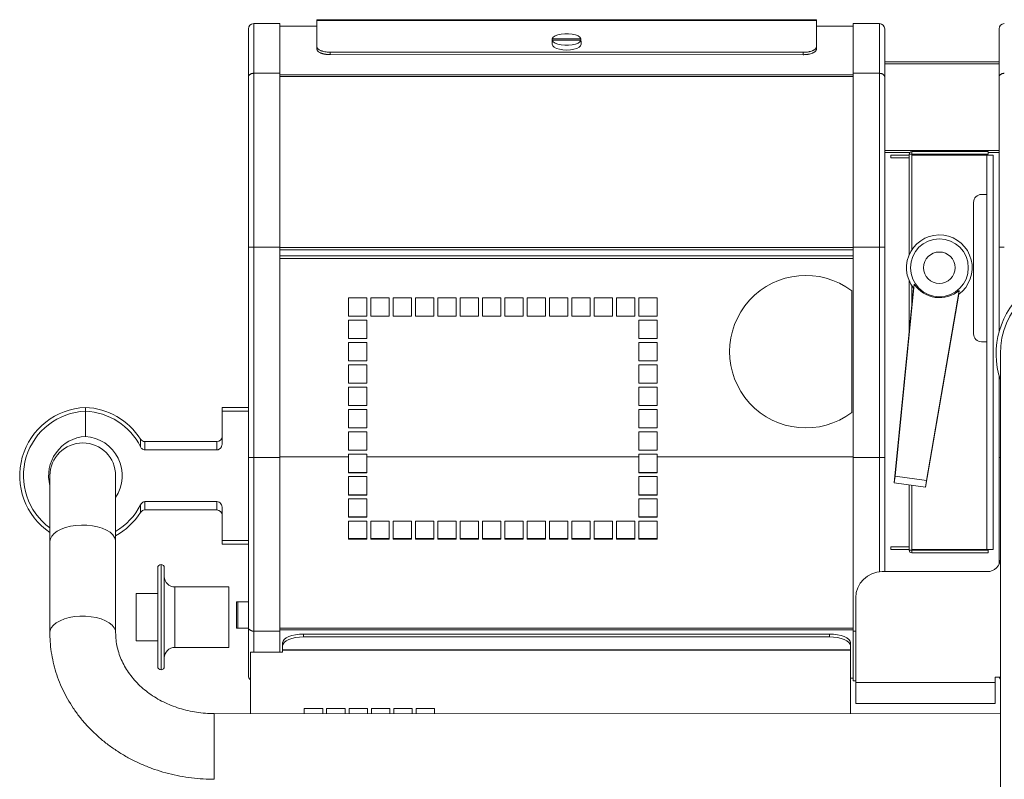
# Model space of a CAD drawing. Header units: millimetres. Extents: x -32 to 1538, y -978 to 462.
# Tile 19 of 21: x 640 to 1015, y 162 to 451. Entities that reach past the tile are written whole.
import ezdxf

# ---------------------------------------------------------------- set-up
doc = ezdxf.new("R2010")
doc.units = ezdxf.units.MM

msp = doc.modelspace()

# ---------------------------------------------------------------- linework, layer by layer
at = {"color": 7, "linetype": 'Continuous', "lineweight": 15}
for p, q in [((776.82, 450.57), (753.32, 450.57)), ((753.32, 450.57), (753.32, 449.57)), ((753.32, 450.57), (753.34, 450.27)), ((776.82, 450.57), (753.32, 450.57)), ((753.32, 449.57), (753.34, 449.27)), ((776.84, 450.26), (753.34, 450.27)), ((753.34, 449.27), (753.34, 450.27)), ((776.82, 450.55), (776.82, 450.57)), ((783.82, 450.56), (776.82, 450.56)), ((783.82, 450.54), (776.82, 450.55)), ((776.82, 450.54), (783.82, 450.54)), ((776.82, 450.51), (776.82, 450.54)), ((776.82, 450.51), (783.82, 450.51)), ((776.82, 450.48), (776.82, 450.51)), ((783.82, 450.51), (776.82, 450.51)), ((776.82, 450.48), (783.82, 450.47)), ((776.83, 450.45), (776.82, 450.48)), ((783.82, 450.48), (776.82, 450.48)), ((783.83, 450.45), (776.83, 450.45)), ((776.83, 450.44), (783.83, 450.44)), ((776.83, 450.42), (776.83, 450.44)), ((783.83, 450.42), (776.83, 450.42)), ((776.83, 450.41), (783.83, 450.41)), ((776.83, 450.39), (776.83, 450.41)), ((783.83, 450.38), (776.83, 450.39)), ((776.83, 450.38), (783.83, 450.38)), ((776.83, 450.35), (776.83, 450.38)), ((776.83, 450.35), (783.83, 450.35)), ((776.84, 450.32), (776.83, 450.35)), ((783.83, 450.35), (776.83, 450.35)), ((776.84, 450.32), (783.84, 450.31)), ((776.84, 450.29), (776.84, 450.32)), ((783.84, 450.32), (776.84, 450.32)), ((783.84, 450.29), (776.84, 450.29)), ((776.84, 450.28), (783.84, 450.28)), ((776.84, 450.26), (776.84, 450.28)), ((776.84, 450.24), (783.84, 450.24)), ((785.32, 450.57), (783.82, 450.57)), ((783.82, 450.56), (783.82, 450.54)), ((785.32, 450.56), (783.82, 450.56)), ((783.82, 450.56), (783.82, 450.54)), ((783.82, 450.54), (783.82, 450.51)), ((783.82, 450.54), (783.82, 450.51)), ((783.82, 450.51), (783.82, 450.48)), ((783.82, 450.51), (783.82, 450.48)), ((783.82, 450.47), (783.83, 450.45)), ((783.82, 450.47), (783.82, 450.45)), ((783.83, 450.44), (783.83, 450.42)), ((783.83, 450.44), (783.83, 450.42)), ((783.83, 450.41), (783.83, 450.38)), ((783.83, 450.41), (783.83, 450.38)), ((783.83, 450.38), (783.83, 450.35)), ((783.83, 450.38), (783.83, 450.35)), ((783.83, 450.35), (783.84, 450.32)), ((783.83, 450.35), (783.83, 450.32)), ((783.84, 450.31), (783.84, 450.29)), ((783.84, 450.31), (783.84, 450.29)), ((783.84, 450.28), (783.84, 450.26)), ((783.84, 450.28), (783.84, 450.24)), ((785.34, 450.26), (783.84, 450.26)), ((785.32, 450.54), (785.32, 450.56)), ((792.32, 450.56), (785.32, 450.56)), ((792.32, 450.54), (785.32, 450.54)), ((785.34, 450.28), (792.34, 450.28)), ((785.34, 450.26), (785.34, 450.28)), ((785.34, 450.24), (792.34, 450.24)), ((793.82, 450.56), (792.32, 450.56)), ((792.32, 450.56), (792.32, 450.54)), ((793.82, 450.56), (792.32, 450.56)), ((792.32, 450.56), (792.32, 450.54)), ((792.34, 450.28), (792.34, 450.26)), ((792.34, 450.28), (792.34, 450.24)), ((793.84, 450.26), (792.34, 450.26)), ((793.82, 450.54), (793.82, 450.56)), ((800.82, 450.56), (793.82, 450.56)), ((800.82, 450.54), (793.82, 450.54)), ((793.84, 450.28), (800.84, 450.28)), ((793.84, 450.26), (793.84, 450.28)), ((793.84, 450.24), (800.84, 450.24)), ((802.32, 450.56), (800.82, 450.56)), ((800.82, 450.56), (800.82, 450.54)), ((802.32, 450.56), (800.82, 450.56)), ((800.82, 450.56), (800.82, 450.54)), ((800.84, 450.28), (800.84, 450.26)), ((800.84, 450.28), (800.84, 450.24)), ((802.34, 450.26), (800.84, 450.26)), ((802.32, 450.54), (802.32, 450.56)), ((809.32, 450.56), (802.32, 450.56)), ((809.32, 450.54), (802.32, 450.54)), ((802.34, 450.28), (809.34, 450.28)), ((802.34, 450.26), (802.34, 450.28)), ((802.34, 450.24), (809.34, 450.24)), ((810.82, 450.56), (809.32, 450.56)), ((809.32, 450.56), (809.32, 450.54)), ((810.82, 450.56), (809.32, 450.56)), ((809.32, 450.56), (809.32, 450.54)), ((809.34, 450.28), (809.34, 450.26)), ((809.34, 450.28), (809.34, 450.24)), ((810.84, 450.26), (809.34, 450.26)), ((810.82, 450.54), (810.82, 450.56)), ((817.82, 450.56), (810.82, 450.56)), ((817.82, 450.54), (810.82, 450.54)), ((810.84, 450.28), (817.84, 450.28)), ((810.84, 450.26), (810.84, 450.28)), ((810.84, 450.24), (817.84, 450.24)), ((819.32, 450.56), (817.82, 450.56)), ((817.82, 450.56), (817.82, 450.54)), ((819.32, 450.56), (817.82, 450.56)), ((817.82, 450.56), (817.82, 450.54)), ((817.84, 450.28), (817.84, 450.26)), ((817.84, 450.28), (817.84, 450.24)), ((819.34, 450.26), (817.84, 450.26)), ((819.32, 450.54), (819.32, 450.56)), ((826.32, 450.55), (819.32, 450.56)), ((826.32, 450.54), (819.32, 450.54)), ((819.34, 450.28), (826.34, 450.28)), ((819.34, 450.26), (819.34, 450.28)), ((819.34, 450.24), (826.34, 450.24)), ((827.82, 450.56), (826.32, 450.56)), ((826.32, 450.56), (826.32, 450.54)), ((827.82, 450.56), (826.32, 450.56)), ((826.32, 450.55), (826.32, 450.54)), ((826.34, 450.28), (826.34, 450.26)), ((826.34, 450.28), (826.34, 450.24)), ((827.84, 450.26), (826.34, 450.26)), ((827.82, 450.54), (827.82, 450.56)), ((834.82, 450.55), (827.82, 450.55)), ((834.82, 450.54), (827.82, 450.54)), ((827.84, 450.28), (834.84, 450.28)), ((827.84, 450.26), (827.84, 450.28)), ((827.84, 450.24), (834.84, 450.24)), ((836.32, 450.56), (834.82, 450.56)), ((834.82, 450.56), (834.82, 450.54)), ((836.32, 450.56), (834.82, 450.56)), ((834.82, 450.55), (834.82, 450.54)), ((834.84, 450.28), (834.84, 450.26)), ((834.84, 450.28), (834.84, 450.24)), ((836.34, 450.26), (834.84, 450.26)), ((836.32, 450.54), (836.32, 450.56)), ((843.32, 450.55), (836.32, 450.55)), ((843.32, 450.54), (836.32, 450.54)), ((836.34, 450.28), (843.34, 450.28)), ((836.34, 450.26), (836.34, 450.28)), ((836.34, 450.24), (843.34, 450.24)), ((844.82, 450.56), (843.32, 450.56)), ((843.32, 450.56), (843.32, 450.54)), ((844.82, 450.56), (843.32, 450.56)), ((843.32, 450.55), (843.32, 450.54)), ((843.34, 450.28), (843.34, 450.26)), ((843.34, 450.28), (843.34, 450.24)), ((844.84, 450.26), (843.34, 450.26)), ((844.82, 450.54), (844.82, 450.56)), ((851.82, 450.55), (844.82, 450.55)), ((851.82, 450.54), (844.82, 450.54)), ((844.84, 450.28), (851.84, 450.28)), ((844.84, 450.26), (844.84, 450.28)), ((844.84, 450.24), (851.84, 450.24)), ((853.32, 450.56), (851.82, 450.56)), ((851.82, 450.56), (851.82, 450.54)), ((853.32, 450.56), (851.82, 450.56)), ((851.82, 450.55), (851.82, 450.54)), ((851.84, 450.28), (851.84, 450.26)), ((851.84, 450.28), (851.84, 450.24)), ((853.34, 450.26), (851.84, 450.26)), ((853.32, 450.54), (853.32, 450.56)), ((860.32, 450.55), (853.32, 450.55)), ((860.32, 450.54), (853.32, 450.54)), ((853.34, 450.28), (860.34, 450.27)), ((853.34, 450.26), (853.34, 450.28)), ((853.34, 450.24), (860.34, 450.24)), ((861.82, 450.56), (860.32, 450.56)), ((860.32, 450.56), (860.32, 450.54)), ((861.82, 450.56), (860.32, 450.56)), ((860.32, 450.55), (860.32, 450.54)), ((860.34, 450.27), (860.34, 450.26)), ((860.34, 450.27), (860.34, 450.24)), ((861.84, 450.25), (860.34, 450.26)), ((861.82, 450.54), (861.82, 450.56)), ((868.82, 450.55), (861.82, 450.55)), ((868.82, 450.54), (861.82, 450.54)), ((861.84, 450.27), (868.84, 450.27)), ((861.84, 450.25), (861.84, 450.27)), ((861.84, 450.24), (868.84, 450.24)), ((870.32, 450.56), (868.82, 450.56)), ((868.82, 450.56), (868.82, 450.54)), ((870.32, 450.56), (868.82, 450.56)), ((868.82, 450.55), (868.82, 450.54)), ((868.84, 450.27), (868.84, 450.25)), ((868.84, 450.27), (868.84, 450.24)), ((870.34, 450.25), (868.84, 450.25)), ((870.32, 450.54), (870.32, 450.56)), ((877.32, 450.55), (870.32, 450.55)), ((877.32, 450.54), (870.32, 450.54)), ((870.34, 450.27), (877.34, 450.27)), ((870.34, 450.25), (870.34, 450.27)), ((870.34, 450.24), (877.34, 450.23)), ((878.82, 450.56), (877.32, 450.56)), ((877.32, 450.56), (877.32, 450.54)), ((878.82, 450.55), (877.32, 450.56)), ((877.32, 450.55), (877.32, 450.54)), ((877.34, 450.27), (877.34, 450.25)), ((877.34, 450.27), (877.34, 450.23)), ((878.84, 450.25), (877.34, 450.25)), ((878.82, 450.54), (878.82, 450.55)), ((885.82, 450.55), (878.82, 450.55)), ((885.82, 450.53), (878.82, 450.54)), ((878.84, 450.27), (885.84, 450.27)), ((878.84, 450.25), (878.84, 450.27)), ((878.84, 450.23), (885.84, 450.23)), ((887.32, 450.55), (885.82, 450.56)), ((885.82, 450.55), (885.82, 450.53)), ((887.32, 450.55), (885.82, 450.55)), ((885.82, 450.55), (885.82, 450.53)), ((885.84, 450.27), (885.84, 450.25)), ((885.84, 450.27), (885.84, 450.23)), ((887.34, 450.25), (885.84, 450.25)), ((887.32, 450.53), (887.32, 450.55)), ((894.32, 450.55), (887.32, 450.55)), ((894.32, 450.53), (887.32, 450.53)), ((887.34, 450.27), (894.34, 450.27)), ((887.34, 450.25), (887.34, 450.27)), ((887.34, 450.23), (894.34, 450.23)), ((895.82, 450.55), (894.32, 450.55)), ((894.32, 450.55), (894.32, 450.53)), ((895.82, 450.55), (894.32, 450.55)), ((894.32, 450.55), (894.32, 450.53)), ((894.34, 450.27), (894.34, 450.25)), ((894.34, 450.27), (894.34, 450.23)), ((895.84, 450.25), (894.34, 450.25)), ((895.82, 450.53), (895.82, 450.55)), ((902.82, 450.55), (895.82, 450.55)), ((902.82, 450.53), (895.82, 450.53)), ((895.84, 450.27), (902.84, 450.27)), ((895.84, 450.25), (895.84, 450.27)), ((895.84, 450.23), (902.84, 450.23)), ((904.32, 450.55), (902.82, 450.55)), ((902.82, 450.55), (902.82, 450.53)), ((904.32, 450.55), (902.82, 450.55)), ((902.82, 450.55), (902.82, 450.53)), ((902.84, 450.27), (902.84, 450.25)), ((902.84, 450.27), (902.84, 450.23)), ((904.34, 450.25), (902.84, 450.25)), ((904.32, 450.53), (904.32, 450.55)), ((911.32, 450.55), (904.32, 450.55)), ((911.32, 450.53), (904.32, 450.53)), ((904.34, 450.27), (911.34, 450.27)), ((904.34, 450.25), (904.34, 450.27)), ((904.34, 450.23), (911.34, 450.23)), ((912.82, 450.55), (911.32, 450.55)), ((911.32, 450.55), (911.32, 450.53)), ((912.82, 450.55), (911.32, 450.55)), ((911.32, 450.55), (911.32, 450.53)), ((911.34, 450.27), (911.34, 450.25)), ((911.34, 450.27), (911.34, 450.23)), ((912.84, 450.25), (911.34, 450.25)), ((912.82, 450.53), (912.82, 450.55)), ((919.82, 450.54), (912.82, 450.55)), ((919.82, 450.53), (912.82, 450.53)), ((912.82, 450.53), (919.82, 450.53)), ((912.82, 450.5), (912.82, 450.53)), ((919.82, 450.5), (912.82, 450.5)), ((912.82, 450.49), (919.82, 450.49)), ((912.82, 450.47), (912.82, 450.49)), ((919.82, 450.47), (912.82, 450.47)), ((912.82, 450.46), (919.82, 450.46)), ((912.83, 450.44), (912.82, 450.46)), ((919.83, 450.43), (912.83, 450.44)), ((912.83, 450.43), (919.83, 450.43)), ((912.83, 450.4), (912.83, 450.43)), ((912.83, 450.4), (919.83, 450.4)), ((912.83, 450.37), (912.83, 450.4)), ((919.83, 450.4), (912.83, 450.4)), ((912.83, 450.37), (919.83, 450.37)), ((912.83, 450.34), (912.83, 450.37)), ((919.83, 450.37), (912.83, 450.37)), ((919.83, 450.34), (912.83, 450.34)), ((912.83, 450.33), (919.83, 450.33)), ((912.84, 450.31), (912.83, 450.33)), ((919.84, 450.31), (912.84, 450.31)), ((912.84, 450.3), (919.84, 450.3)), ((912.84, 450.28), (912.84, 450.3)), ((919.84, 450.27), (912.84, 450.28)), ((912.84, 450.27), (919.84, 450.27)), ((912.84, 450.25), (912.84, 450.27)), ((912.84, 450.23), (919.84, 450.23)), ((943.32, 450.55), (919.82, 450.55)), ((919.82, 450.55), (919.82, 450.53)), ((943.32, 450.55), (919.82, 450.55)), ((919.82, 450.54), (919.82, 450.53)), ((919.82, 450.53), (919.82, 450.5)), ((919.82, 450.53), (919.82, 450.5)), ((919.82, 450.49), (919.82, 450.47)), ((919.82, 450.49), (919.82, 450.47)), ((919.82, 450.46), (919.83, 450.43)), ((919.82, 450.46), (919.82, 450.43)), ((919.83, 450.43), (919.83, 450.4)), ((919.83, 450.43), (919.83, 450.4)), ((919.83, 450.4), (919.83, 450.37)), ((919.83, 450.4), (919.83, 450.37)), ((919.83, 450.37), (919.83, 450.34)), ((919.83, 450.37), (919.83, 450.34)), ((919.83, 450.33), (919.84, 450.31)), ((919.83, 450.33), (919.83, 450.31)), ((919.84, 450.3), (919.84, 450.27)), ((919.84, 450.3), (919.84, 450.27)), ((919.84, 450.27), (919.84, 450.25)), ((919.84, 450.27), (919.84, 450.23)), ((943.34, 450.25), (919.84, 450.25)), ((943.32, 450.55), (943.34, 450.25)), ((943.32, 450.55), (943.32, 450.55)), ((727.31, 428.72), (727.31, 447.08)), ((729.31, 449.08), (729.31, 430.17)), ((729.31, 449.08), (739.31, 449.08)), ((739.31, 449.08), (739.31, 430.17)), ((753.34, 448.08), (739.31, 448.08)), ((753.31, 448.86), (753.31, 448.08)), ((957.31, 448.08), (943.35, 448.08)), ((957.31, 449.08), (967.31, 449.08)), ((957.31, 430.17), (957.31, 449.08)), ((967.31, 430.17), (967.31, 449.08)), ((969.31, 447.08), (969.31, 428.72)), ((1012.81, 428.72), (1012.81, 447.08)), ((842.84, 442.39), (842.84, 441.2)), ((842.89, 442.69), (842.89, 443.33)), ((842.89, 443.33), (853.79, 443.33)), ((842.89, 442.73), (842.89, 442.09)), ((853.79, 442.73), (842.89, 442.73)), ((842.89, 442.69), (842.89, 442.69)), ((853.79, 443.33), (853.79, 442.73)), ((853.79, 442.09), (853.79, 442.73)), ((853.84, 441.2), (853.84, 442.39)), ((753.35, 440.25), (753.35, 439.33)), ((938.35, 438.16), (758.35, 438.18)), ((758.35, 438.18), (758.35, 437.27)), ((943.35, 440.23), (943.35, 439.31)), ((938.35, 437.26), (758.35, 437.27)), ((938.35, 438.16), (938.35, 437.26)), ((969.31, 434.53), (1012.81, 434.53)), ((1012.81, 433.79), (969.31, 433.79)), ((727.31, 364.08), (727.31, 428.72)), ((729.31, 430.17), (729.31, 364.08)), ((729.31, 430.17), (739.31, 430.17)), ((739.31, 430.17), (739.31, 364.08)), ((957.31, 430.17), (967.31, 430.17)), ((957.31, 364.08), (957.31, 430.17)), ((967.31, 364.08), (967.31, 430.17)), ((969.31, 428.72), (969.31, 364.08)), ((1012.81, 364.08), (1012.81, 428.72)), ((969.31, 400.77), (1012.81, 400.77)), ((969.31, 400.01), (978.83, 400.01)), ((971.61, 399.08), (971.61, 398.08)), ((971.61, 399.08), (978.61, 399.08)), ((971.61, 398.08), (978.61, 398.08)), ((978.61, 399.38), (979.61, 399.38)), ((978.61, 361.1), (978.61, 399.38)), ((978.61, 398.08), (978.61, 399.08)), ((979.61, 400.38), (979.61, 399.38)), ((979.61, 400.38), (1008.61, 400.38)), ((979.61, 399.08), (979.61, 399.38)), ((979.61, 399.38), (1008.61, 399.38)), ((979.61, 399.08), (1008.11, 399.08)), ((979.61, 362.98), (979.61, 399.08)), ((1008.11, 249.08), (1008.11, 399.08)), ((1008.11, 399.08), (1010.61, 399.08)), ((1008.61, 400.38), (1008.61, 399.38)), ((1008.61, 400.01), (1012.81, 400.01)), ((1010.61, 249.08), (1010.61, 399.08)), ((1008.11, 384.08), (1006.11, 384.08)), ((1003.11, 381.08), (1003.11, 331.08)), ((729.31, 364.08), (727.31, 364.08)), ((727.31, 284.08), (727.31, 364.08)), ((729.31, 364.08), (739.31, 364.08)), ((729.31, 364.08), (729.31, 284.08)), ((739.31, 364.08), (739.31, 284.08)), ((957.31, 364.08), (967.31, 364.08)), ((957.31, 284.08), (957.31, 364.08)), ((967.31, 284.08), (967.31, 364.08)), ((967.31, 364.08), (969.31, 364.08)), ((969.31, 364.08), (969.31, 284.08)), ((1014.81, 364.08), (1012.81, 364.08)), ((1012.81, 331.77), (1012.81, 364.08)), ((957.31, 363.08), (739.31, 363.08)), ((957.31, 360.68), (739.31, 360.68)), ((980.26, 348.5), (972.92, 274.37)), ((980.55, 349.92), (973.27, 276.94)), ((978.61, 331.79), (978.61, 351.3)), ((979.61, 341.88), (979.61, 349.42)), ((765.31, 344.79), (772.31, 344.79)), ((765.31, 337.79), (765.31, 344.79)), ((772.31, 344.79), (772.31, 337.79)), ((773.81, 344.79), (780.81, 344.79)), ((773.81, 337.79), (773.81, 344.79)), ((780.81, 344.79), (780.81, 337.79)), ((782.31, 344.79), (789.31, 344.79)), ((782.31, 337.79), (782.31, 344.79)), ((789.31, 344.79), (789.31, 337.79)), ((790.81, 344.79), (797.81, 344.79)), ((790.81, 337.79), (790.81, 344.79)), ((797.81, 344.79), (797.81, 337.79)), ((799.31, 344.79), (806.31, 344.79)), ((799.31, 337.79), (799.31, 344.79)), ((806.31, 344.79), (806.31, 337.79)), ((807.81, 344.79), (814.81, 344.79)), ((807.81, 337.79), (807.81, 344.79)), ((814.81, 344.79), (814.81, 337.79)), ((816.31, 344.79), (823.31, 344.79)), ((816.31, 337.79), (816.31, 344.79)), ((823.31, 344.79), (823.31, 337.79)), ((824.81, 344.79), (831.81, 344.79)), ((824.81, 337.79), (824.81, 344.79)), ((831.81, 344.79), (831.81, 337.79)), ((833.31, 344.79), (840.31, 344.79)), ((833.31, 337.79), (833.31, 344.79)), ((840.31, 344.79), (840.31, 337.79)), ((841.81, 344.79), (848.81, 344.79)), ((841.81, 337.79), (841.81, 344.79)), ((848.81, 344.79), (848.81, 337.79)), ((850.31, 344.79), (857.31, 344.79)), ((850.31, 337.79), (850.31, 344.79)), ((857.31, 344.79), (857.31, 337.79)), ((858.81, 344.79), (865.81, 344.79)), ((858.81, 337.79), (858.81, 344.79)), ((865.81, 344.79), (865.81, 337.79)), ((867.31, 344.79), (874.31, 344.79)), ((867.31, 337.79), (867.31, 344.79)), ((874.31, 344.79), (874.31, 337.79)), ((875.81, 344.79), (882.81, 344.79)), ((875.81, 337.79), (875.81, 344.79)), ((882.81, 344.79), (882.81, 337.79)), ((956.81, 347.41), (956.81, 301.16)), ((997.54, 346.15), (984.81, 272.75)), ((997.64, 347.59), (985.16, 275.32)), ((772.31, 337.79), (765.31, 337.79)), ((780.81, 337.79), (773.81, 337.79)), ((789.31, 337.79), (782.31, 337.79)), ((797.81, 337.79), (790.81, 337.79)), ((806.31, 337.79), (799.31, 337.79)), ((814.81, 337.79), (807.81, 337.79)), ((823.31, 337.79), (816.31, 337.79)), ((831.81, 337.79), (824.81, 337.79)), ((840.31, 337.79), (833.31, 337.79)), ((848.81, 337.79), (841.81, 337.79)), ((857.31, 337.79), (850.31, 337.79)), ((865.81, 337.79), (858.81, 337.79)), ((874.31, 337.79), (867.31, 337.79)), ((882.81, 337.79), (875.81, 337.79)), ((765.31, 336.29), (772.31, 336.29)), ((765.31, 329.29), (765.31, 336.29)), ((772.31, 336.29), (772.31, 329.29)), ((875.81, 336.29), (882.81, 336.29)), ((875.81, 329.29), (875.81, 336.29)), ((882.81, 336.29), (882.81, 329.29)), ((772.31, 329.29), (765.31, 329.29)), ((765.31, 327.79), (772.31, 327.79)), ((765.31, 320.79), (765.31, 327.79)), ((772.31, 327.79), (772.31, 320.79)), ((882.81, 329.29), (875.81, 329.29)), ((875.81, 327.79), (882.81, 327.79)), ((875.81, 320.79), (875.81, 327.79)), ((882.81, 327.79), (882.81, 320.79)), ((1006.11, 328.08), (1008.11, 328.08)), ((1013.31, 323.48), (1013.31, 38.48)), ((1013.31, 323.48), (1013.31, 323.48)), ((1013.31, 38.48), (1013.31, 323.48)), ((772.31, 320.79), (765.31, 320.79)), ((765.31, 319.29), (772.31, 319.29)), ((765.31, 312.29), (765.31, 319.29)), ((772.31, 319.29), (772.31, 312.29)), ((882.81, 320.79), (875.81, 320.79)), ((875.81, 319.29), (882.81, 319.29)), ((875.81, 312.29), (875.81, 319.29)), ((882.81, 319.29), (882.81, 312.29)), ((1012.81, 284.08), (1012.81, 315.19)), ((772.31, 312.29), (765.31, 312.29)), ((882.81, 312.29), (875.81, 312.29)), ((765.31, 310.79), (772.31, 310.79)), ((765.31, 303.79), (765.31, 310.79)), ((772.31, 310.79), (772.31, 303.79)), ((875.81, 310.79), (882.81, 310.79)), ((875.81, 303.79), (875.81, 310.79)), ((882.81, 310.79), (882.81, 303.79)), ((772.31, 303.79), (765.31, 303.79)), ((882.81, 303.79), (875.81, 303.79)), ((665.31, 303.06), (665.31, 301.63)), ((665.31, 301.63), (665.31, 292.04)), ((727.31, 303.08), (717.31, 303.08)), ((717.31, 303.08), (717.31, 301.65)), ((717.31, 289.44), (717.31, 301.65)), ((717.31, 301.65), (727.31, 301.65)), ((765.31, 302.29), (772.31, 302.29)), ((765.31, 295.29), (765.31, 302.29)), ((772.31, 302.29), (772.31, 295.29)), ((875.81, 302.29), (882.81, 302.29)), ((875.81, 295.29), (875.81, 302.29)), ((882.81, 302.29), (882.81, 295.29)), ((772.31, 295.29), (765.31, 295.29)), ((765.31, 293.79), (772.31, 293.79)), ((765.31, 286.79), (765.31, 293.79)), ((772.31, 293.79), (772.31, 286.79)), ((882.81, 295.29), (875.81, 295.29)), ((875.81, 293.79), (882.81, 293.79)), ((875.81, 286.79), (875.81, 293.79)), ((882.81, 293.79), (882.81, 286.79)), ((715.31, 290.08), (687.95, 290.08)), ((715.31, 286.91), (687.95, 286.91)), ((772.31, 286.79), (765.31, 286.79)), ((765.31, 285.29), (772.31, 285.29)), ((765.31, 284.28), (765.31, 285.29)), ((772.31, 285.29), (772.31, 284.28)), ((882.81, 286.79), (875.81, 286.79)), ((875.81, 285.29), (882.81, 285.29)), ((875.81, 284.28), (875.81, 285.29)), ((882.81, 285.29), (882.81, 284.28)), ((727.31, 219.43), (727.31, 284.08)), ((729.31, 284.08), (727.31, 284.08)), ((729.31, 284.08), (729.31, 217.98)), ((729.31, 284.08), (739.31, 284.08)), ((739.31, 284.08), (739.31, 217.98)), ((765.31, 284.28), (765.31, 278.26)), ((875.81, 284.28), (772.31, 284.28)), ((772.31, 278.26), (772.31, 284.28)), ((875.81, 284.28), (875.81, 278.26)), ((882.81, 278.26), (882.81, 284.28)), ((957.31, 284.08), (967.31, 284.08)), ((957.31, 217.98), (957.31, 284.08)), ((967.31, 284.08), (969.31, 284.08)), ((969.31, 284.08), (969.31, 240.61)), ((1012.81, 243.43), (1012.81, 284.08)), ((765.31, 278.31), (772.31, 278.31)), ((765.31, 278.26), (772.31, 278.26)), ((875.81, 278.31), (882.81, 278.31)), ((875.81, 278.26), (882.81, 278.26)), ((765.31, 276.75), (765.31, 269.75)), ((772.31, 276.75), (765.31, 276.75)), ((772.31, 269.75), (772.31, 276.75)), ((875.81, 276.75), (875.81, 269.75)), ((882.81, 276.75), (875.81, 276.75)), ((882.81, 269.75), (882.81, 276.75)), ((972.92, 274.37), (973.27, 276.94)), ((984.81, 272.75), (972.92, 274.37)), ((973.27, 276.94), (985.16, 275.32)), ((978.61, 248.78), (978.61, 273.6)), ((979.61, 249.08), (979.61, 273.46)), ((985.16, 275.32), (984.81, 272.75)), ((765.31, 269.86), (772.31, 269.86)), ((765.31, 269.75), (772.31, 269.75)), ((875.81, 269.86), (882.81, 269.86)), ((875.81, 269.75), (882.81, 269.75)), ((687.95, 267.24), (715.31, 267.24)), ((765.31, 268.25), (765.31, 261.3)), ((772.31, 268.25), (765.31, 268.25)), ((772.31, 261.3), (772.31, 268.25)), ((875.81, 268.25), (875.81, 261.3)), ((882.81, 268.25), (875.81, 268.25)), ((882.81, 261.3), (882.81, 268.25)), ((687.95, 264.08), (715.31, 264.08)), ((717.31, 252.51), (717.31, 264.72)), ((765.31, 261.49), (772.31, 261.49)), ((765.31, 261.3), (772.31, 261.3)), ((765.31, 259.82), (765.31, 252.96)), ((772.31, 259.82), (765.31, 259.82)), ((772.31, 252.96), (772.31, 259.82)), ((780.81, 259.82), (773.81, 259.82)), ((773.81, 259.82), (773.81, 252.96)), ((780.81, 252.96), (780.81, 259.82)), ((789.31, 259.82), (782.31, 259.82)), ((782.31, 259.82), (782.31, 252.96)), ((789.31, 252.96), (789.31, 259.82)), ((797.81, 259.82), (790.81, 259.82)), ((790.81, 259.82), (790.81, 252.96)), ((797.81, 252.96), (797.81, 259.82)), ((806.31, 259.82), (799.31, 259.82)), ((799.31, 259.82), (799.31, 252.96)), ((806.31, 252.96), (806.31, 259.82)), ((814.81, 259.82), (807.81, 259.82)), ((807.81, 259.82), (807.81, 252.96)), ((814.81, 252.96), (814.81, 259.82)), ((823.31, 259.82), (816.31, 259.82)), ((816.31, 259.82), (816.31, 252.96)), ((823.31, 252.96), (823.31, 259.82)), ((831.81, 259.82), (824.81, 259.82)), ((824.81, 259.82), (824.81, 252.96)), ((831.81, 252.96), (831.81, 259.82)), ((840.31, 259.82), (833.31, 259.82)), ((833.31, 259.82), (833.31, 252.96)), ((840.31, 252.96), (840.31, 259.82)), ((848.81, 259.82), (841.81, 259.82)), ((841.81, 259.82), (841.81, 252.96)), ((848.81, 252.96), (848.81, 259.82)), ((857.31, 259.82), (850.31, 259.82)), ((850.31, 259.82), (850.31, 252.96)), ((857.31, 252.96), (857.31, 259.82)), ((865.81, 259.82), (858.81, 259.82)), ((858.81, 259.82), (858.81, 252.96)), ((865.81, 252.96), (865.81, 259.82)), ((874.31, 259.82), (867.31, 259.82)), ((867.31, 259.82), (867.31, 252.96)), ((874.31, 252.96), (874.31, 259.82)), ((875.81, 261.49), (882.81, 261.49)), ((875.81, 261.3), (882.81, 261.3)), ((875.81, 259.82), (875.81, 252.96)), ((882.81, 259.82), (875.81, 259.82)), ((882.81, 252.96), (882.81, 259.82)), ((651.8, 252.08), (651.79, 217.44)), ((676.79, 217.43), (676.8, 252.07)), ((727.31, 252.51), (717.31, 252.51)), ((717.31, 252.51), (717.31, 251.08)), ((717.31, 251.08), (727.31, 251.08)), ((765.31, 253.22), (772.31, 253.22)), ((765.31, 252.96), (772.31, 252.96)), ((773.81, 253.22), (780.81, 253.22)), ((773.81, 252.96), (780.81, 252.96)), ((782.31, 253.22), (789.31, 253.22)), ((782.31, 252.96), (789.31, 252.96)), ((790.81, 253.22), (797.81, 253.22)), ((790.81, 252.96), (797.81, 252.96)), ((799.31, 253.22), (806.31, 253.22)), ((799.31, 252.96), (806.31, 252.96)), ((807.81, 253.22), (814.81, 253.22)), ((807.81, 252.96), (814.81, 252.96)), ((816.31, 253.22), (823.31, 253.22)), ((816.31, 252.96), (823.31, 252.96)), ((824.81, 253.22), (831.81, 253.22)), ((824.81, 252.96), (831.81, 252.96)), ((833.31, 253.22), (840.31, 253.22)), ((833.31, 252.96), (840.31, 252.96)), ((841.81, 253.22), (848.81, 253.22)), ((841.81, 252.96), (848.81, 252.96)), ((850.31, 253.22), (857.31, 253.22)), ((850.31, 252.96), (857.31, 252.96)), ((858.81, 253.22), (865.81, 253.22)), ((858.81, 252.96), (865.81, 252.96)), ((867.31, 253.22), (874.31, 253.22)), ((867.31, 252.96), (874.31, 252.96)), ((875.81, 253.22), (882.81, 253.22)), ((875.81, 252.96), (882.81, 252.96)), ((971.61, 249.08), (971.61, 250.08)), ((978.61, 250.08), (971.61, 250.08)), ((978.61, 249.08), (971.61, 249.08)), ((978.61, 250.08), (978.61, 249.08)), ((978.61, 248.78), (979.61, 248.78)), ((979.61, 248.78), (979.61, 249.08)), ((1008.11, 249.08), (979.61, 249.08)), ((1008.61, 248.78), (979.61, 248.78)), ((979.61, 247.78), (979.61, 248.78)), ((1008.61, 247.78), (979.61, 247.78)), ((1008.11, 249.08), (1010.61, 249.08)), ((1008.61, 247.78), (1008.61, 248.78)), ((692.81, 204.53), (692.81, 242.03)), ((695.31, 242.03), (695.31, 204.53)), ((968.31, 240.61), (1008.31, 240.61)), ((692.81, 232.28), (684.66, 232.28)), ((684.66, 214.28), (684.66, 232.28)), ((719.81, 234.78), (699.31, 234.78)), ((719.81, 234.78), (719.81, 211.78)), ((723.31, 229.08), (722.81, 229.08)), ((722.81, 229.08), (722.81, 219.08)), ((727.31, 229.08), (723.31, 229.08)), ((723.31, 229.08), (723.31, 227.32)), ((958.31, 198.48), (958.31, 230.61)), ((723.31, 227.32), (723.31, 219.08)), ((722.81, 219.08), (723.31, 219.08)), ((723.31, 219.08), (727.31, 219.08)), ((727.31, 201.08), (727.31, 219.43)), ((729.31, 217.98), (739.31, 217.98)), ((739.31, 217.98), (739.31, 210.03)), ((957.31, 217.98), (958.31, 217.98)), ((957.31, 199.08), (957.31, 217.98)), ((684.66, 214.28), (692.81, 214.28)), ((740.31, 212.41), (740.31, 213.5)), ((748.31, 216.88), (748.31, 215.79)), ((748.31, 216.88), (948.31, 216.88)), ((748.31, 215.79), (948.31, 215.79)), ((948.31, 216.88), (948.31, 215.79)), ((956.31, 213.5), (956.31, 212.41)), ((699.31, 211.78), (719.81, 211.78)), ((728.11, 186.61), (728.11, 210.03)), ((728.11, 210.03), (740.31, 210.03)), ((740.31, 212.41), (740.31, 210.91)), ((740.31, 210.91), (956.31, 210.91)), ((740.31, 210.73), (740.31, 210.91)), ((740.31, 210.73), (956.31, 210.73)), ((740.31, 210.73), (740.31, 210.03)), ((956.31, 212.41), (956.31, 210.91)), ((956.31, 210.91), (956.31, 210.73)), ((956.31, 210.73), (956.31, 186.53)), ((957.31, 200.08), (956.31, 200.08)), ((957.31, 199.08), (958.31, 199.08)), ((1013.31, 200.51), (1011.31, 200.51)), ((1011.31, 200.51), (1011.31, 198.48)), ((1011.31, 198.48), (958.31, 198.48)), ((958.31, 190.48), (958.31, 198.48)), ((1011.31, 198.48), (1011.31, 190.48)), ((748.56, 188.53), (755.56, 188.53)), ((748.56, 186.61), (748.56, 188.53)), ((755.56, 188.53), (755.56, 186.6)), ((757.06, 188.53), (764.06, 188.53)), ((757.06, 186.6), (757.06, 188.53)), ((764.06, 188.53), (764.06, 186.6)), ((765.56, 188.53), (772.56, 188.53)), ((765.56, 186.6), (765.56, 188.53)), ((772.56, 188.53), (772.56, 186.6)), ((774.06, 188.53), (774.06, 186.6)), ((781.06, 188.53), (774.06, 188.53)), ((781.06, 186.6), (781.06, 188.53)), ((782.56, 188.53), (782.56, 186.59)), ((789.56, 188.53), (782.56, 188.53)), ((789.56, 186.59), (789.56, 188.53)), ((791.06, 188.53), (791.06, 186.59)), ((798.06, 188.53), (791.06, 188.53)), ((798.06, 186.59), (798.06, 188.53)), ((1011.31, 190.48), (958.31, 190.48)), ((1013.31, 186.52), (714.28, 186.62))]:
    msp.add_line(p, q, dxfattribs=at)
at = {"color": 8, "linetype": 'Continuous', "lineweight": 15}
for p, q in [((783.82, 450.54), (783.82, 450.56)), ((783.84, 450.26), (783.84, 450.24)), ((792.32, 450.54), (792.32, 450.56)), ((792.34, 450.26), (792.34, 450.24)), ((800.82, 450.54), (800.82, 450.56)), ((800.84, 450.26), (800.84, 450.24)), ((809.32, 450.54), (809.32, 450.56)), ((809.34, 450.26), (809.34, 450.24)), ((817.82, 450.54), (817.82, 450.56)), ((817.84, 450.26), (817.84, 450.24)), ((826.32, 450.54), (826.32, 450.56)), ((826.34, 450.26), (826.34, 450.24)), ((834.82, 450.54), (834.82, 450.56)), ((834.84, 450.26), (834.84, 450.24)), ((843.32, 450.54), (843.32, 450.56)), ((843.34, 450.26), (843.34, 450.24)), ((851.82, 450.54), (851.82, 450.56)), ((851.84, 450.26), (851.84, 450.24)), ((860.32, 450.54), (860.32, 450.56)), ((860.34, 450.26), (860.34, 450.24)), ((868.82, 450.54), (868.82, 450.56)), ((868.84, 450.25), (868.84, 450.24)), ((877.32, 450.54), (877.32, 450.56)), ((877.34, 450.25), (877.34, 450.23)), ((885.82, 450.53), (885.82, 450.55)), ((885.84, 450.25), (885.84, 450.23)), ((894.32, 450.53), (894.32, 450.55)), ((894.34, 450.25), (894.34, 450.23)), ((902.82, 450.53), (902.82, 450.55)), ((902.84, 450.25), (902.84, 450.23)), ((911.32, 450.53), (911.32, 450.55)), ((911.34, 450.25), (911.34, 450.23)), ((919.82, 450.53), (919.82, 450.55)), ((919.84, 450.25), (919.84, 450.23)), ((739.31, 429.64), (957.31, 429.64)), ((739.31, 428.99), (957.31, 428.99)), ((957.31, 363.88), (739.31, 363.88)), ((957.31, 359.68), (739.31, 359.68)), ((686.26, 291.01), (686.26, 288.11)), ((687.95, 290.08), (687.95, 286.91)), ((715.31, 290.08), (715.31, 286.91)), ((765.31, 284.28), (739.31, 284.28)), ((957.31, 284.28), (882.81, 284.28)), ((967.31, 240.56), (967.31, 284.08)), ((1013.31, 284.08), (1012.81, 284.08)), ((686.26, 266.04), (686.26, 263.15)), ((687.95, 267.24), (687.95, 264.08)), ((715.31, 267.24), (715.31, 264.08)), ((694.06, 203.28), (694.06, 243.28)), ((699.31, 234.78), (699.31, 211.78)), ((729.31, 217.98), (729.31, 210.03)), ((957.31, 219.17), (739.31, 219.17)), ((957.31, 218.51), (739.31, 218.51))]:
    msp.add_line(p, q, dxfattribs=at)
at = {"color": 7, "linetype": 'Continuous', "lineweight": 15, "flags": 128}
for points in [[(753.35, 440.25), (753.35, 442.55), (753.35, 444.56), (753.35, 446.28), (753.35, 447.69), (753.34, 448.8), (753.34, 449.6), (753.34, 450.09), (753.34, 450.27)], [(783.82, 450.56), (783.82, 450.57), (783.82, 450.57), (783.82, 450.57), (783.82, 450.56), (783.82, 450.56), (783.82, 450.56), (783.82, 450.56), (783.82, 450.56)], [(785.32, 450.57), (785.32, 450.57), (785.32, 450.56), (785.32, 450.56)], [(792.32, 450.56), (792.32, 450.56), (792.32, 450.56), (792.32, 450.56), (792.32, 450.56), (792.32, 450.56), (792.32, 450.56), (792.32, 450.56), (792.32, 450.56)], [(800.82, 450.56), (800.82, 450.56), (800.82, 450.56), (800.82, 450.56), (800.82, 450.56), (800.82, 450.56), (800.82, 450.56), (800.82, 450.56), (800.82, 450.56)], [(809.32, 450.56), (809.32, 450.56), (809.32, 450.56), (809.32, 450.56), (809.32, 450.56), (809.32, 450.56), (809.32, 450.56), (809.32, 450.56), (809.32, 450.56)], [(810.82, 450.56), (810.82, 450.56), (810.82, 450.56), (810.82, 450.56)], [(817.82, 450.56), (817.82, 450.56), (817.82, 450.56), (817.82, 450.56), (817.82, 450.56), (817.82, 450.56), (817.82, 450.56), (817.82, 450.56), (817.82, 450.56)], [(826.32, 450.56), (826.32, 450.56), (826.32, 450.56), (826.32, 450.56), (826.32, 450.56), (826.32, 450.56), (826.32, 450.56), (826.32, 450.56), (826.32, 450.55)], [(834.82, 450.56), (834.82, 450.56), (834.82, 450.56), (834.82, 450.56), (834.82, 450.56), (834.82, 450.56), (834.82, 450.56), (834.82, 450.56), (834.82, 450.55)], [(836.32, 450.56), (836.32, 450.56), (836.32, 450.56), (836.32, 450.56)], [(843.32, 450.56), (843.32, 450.56), (843.32, 450.56), (843.32, 450.56), (843.32, 450.56), (843.32, 450.56), (843.32, 450.56), (843.32, 450.55), (843.32, 450.55)], [(851.82, 450.56), (851.82, 450.56), (851.82, 450.56), (851.82, 450.56), (851.82, 450.56), (851.82, 450.56), (851.82, 450.56), (851.82, 450.55), (851.82, 450.55)], [(860.32, 450.56), (860.32, 450.56), (860.32, 450.56), (860.32, 450.56), (860.32, 450.56), (860.32, 450.56), (860.32, 450.55), (860.32, 450.55), (860.32, 450.55)], [(868.82, 450.56), (868.82, 450.56), (868.82, 450.56), (868.82, 450.56), (868.82, 450.56), (868.82, 450.56), (868.82, 450.55), (868.82, 450.55), (868.82, 450.55)], [(877.32, 450.56), (877.32, 450.56), (877.32, 450.56), (877.32, 450.56), (877.32, 450.56), (877.32, 450.55), (877.32, 450.55), (877.32, 450.55), (877.32, 450.55)], [(885.82, 450.55), (885.82, 450.55), (885.82, 450.56), (885.82, 450.55), (885.82, 450.55), (885.82, 450.55), (885.82, 450.55), (885.82, 450.55), (885.82, 450.55)], [(894.32, 450.55), (894.32, 450.55), (894.32, 450.55), (894.32, 450.55), (894.32, 450.55), (894.32, 450.55), (894.32, 450.55), (894.32, 450.55), (894.32, 450.55)], [(902.82, 450.55), (902.82, 450.55), (902.82, 450.55), (902.82, 450.55), (902.82, 450.55), (902.82, 450.55), (902.82, 450.55), (902.82, 450.55), (902.82, 450.55)], [(911.32, 450.55), (911.32, 450.55), (911.32, 450.55), (911.32, 450.55), (911.32, 450.55), (911.32, 450.55), (911.32, 450.55), (911.32, 450.55), (911.32, 450.55)], [(919.82, 450.55), (919.82, 450.55), (919.82, 450.55), (919.82, 450.55), (919.82, 450.55), (919.82, 450.55), (919.82, 450.55), (919.82, 450.55), (919.82, 450.54)], [(943.34, 450.25), (943.34, 450.07), (943.34, 449.58), (943.34, 448.78), (943.35, 447.67), (943.35, 446.26), (943.35, 444.54), (943.35, 442.53), (943.35, 440.23)], [(753.35, 439.33), (753.35, 441.61), (753.35, 443.61), (753.35, 445.31), (753.35, 446.71), (753.34, 447.81), (753.34, 448.6), (753.34, 449.09), (753.34, 449.27)], [(842.89, 443.33), (843.27, 443.88), (843.99, 444.37), (845, 444.78), (846.24, 445.06), (847.62, 445.21), (849.05, 445.21), (850.43, 445.06), (851.67, 444.78), (852.69, 444.37), (853.41, 443.88), (853.79, 443.33)], [(853.79, 442.73), (853.41, 442.18), (852.69, 441.69), (851.68, 441.29), (850.44, 441), (849.06, 440.86), (847.63, 440.86), (846.24, 441), (845, 441.29), (843.99, 441.69), (843.27, 442.18), (842.89, 442.73)], [(848.34, 439), (846.92, 439.08), (845.59, 439.3), (844.45, 439.65), (843.58, 440.1), (843.03, 440.63), (842.84, 441.2), (842.84, 441.2)], [(853.84, 441.2), (853.65, 440.63), (853.1, 440.1), (852.23, 439.65), (851.09, 439.3), (849.76, 439.08), (848.34, 439)], [(651.81, 277.08), (651.81, 276.89), (651.81, 276.32), (651.81, 275.38), (651.81, 274.07), (651.81, 272.4), (651.8, 270.38), (651.8, 268.04), (651.8, 265.38), (651.8, 262.44), (651.8, 259.22), (651.8, 255.76), (651.8, 252.08)], [(676.8, 252.07), (676.8, 255.75), (676.8, 259.21), (676.8, 262.43), (676.8, 265.38), (676.8, 268.03), (676.8, 270.37), (676.81, 272.39), (676.81, 274.06), (676.81, 275.37), (676.81, 276.31), (676.81, 276.88), (676.81, 277.07)], [(740.31, 213.5), (740.46, 214.16), (740.92, 214.79), (741.66, 215.38), (742.65, 215.89), (743.86, 216.31), (745.25, 216.62), (746.75, 216.81), (748.31, 216.88)], [(748.31, 215.79), (746.75, 215.73), (745.25, 215.53), (743.86, 215.22), (742.65, 214.8), (741.66, 214.29), (740.92, 213.7), (740.46, 213.07), (740.31, 212.41)], [(948.31, 216.88), (949.87, 216.81), (951.37, 216.62), (952.75, 216.31), (953.96, 215.89), (954.96, 215.38), (955.7, 214.79), (956.15, 214.16), (956.31, 213.5)], [(948.31, 215.79), (949.87, 215.73), (951.37, 215.53), (952.75, 215.22), (953.96, 214.8), (954.96, 214.29), (955.7, 213.7), (956.15, 213.07), (956.31, 212.41)]]:
    msp.add_lwpolyline(points, dxfattribs=at)
at = {"color": 8, "linetype": 'Continuous', "lineweight": 15, "flags": 128}
for points in [[(651.8, 252.08), (651.98, 253.14), (652.51, 254.16), (653.39, 255.13), (654.57, 256.01), (656.04, 256.77), (657.75, 257.4), (659.64, 257.88), (661.67, 258.19), (663.77, 258.32), (665.89, 258.28), (667.96, 258.05), (669.93, 257.66), (671.73, 257.1), (673.32, 256.4), (674.66, 255.57), (675.69, 254.65), (676.4, 253.65), (676.75, 252.6), (676.8, 252.07)], [(651.79, 217.44), (651.89, 218.24), (652.34, 219.27), (653.13, 220.25), (654.24, 221.16), (655.64, 221.95), (657.29, 222.62), (659.14, 223.13), (661.14, 223.49), (663.23, 223.66), (665.35, 223.66), (667.44, 223.48), (669.44, 223.13), (671.29, 222.61), (672.94, 221.95), (674.34, 221.15), (675.45, 220.25), (676.24, 219.26), (676.69, 218.23), (676.79, 217.45)], [(714.27, 161.62), (714.27, 161.68), (714.27, 162.07), (714.27, 162.8), (714.27, 163.86), (714.27, 165.22), (714.27, 166.83), (714.27, 168.65), (714.27, 170.63), (714.27, 172.71), (714.27, 174.83), (714.27, 176.92), (714.27, 178.94), (714.27, 180.82), (714.27, 182.51), (714.28, 183.95), (714.28, 185.12), (714.28, 185.96), (714.28, 186.47), (714.28, 186.62)]]:
    msp.add_lwpolyline(points, dxfattribs=at)
at = {"color": 7, "linetype": 'Continuous', "lineweight": 15}
for radius in [11, 6]:
    msp.add_circle((990.11, 356.2), radius, dxfattribs=at)
for centre, radius, start, end in [((935.59, 449.07), 182.28, 179.5285, 180.0662), ((916.35, 448.21), 163.03, 179.5222, 180.0457), ((776.82, 450.57), 0.00121, 346.9196, 30.2832), ((776.24, 450.24), 0.597, 0.5586, 2.3916), ((783.24, 450.24), 0.597, 0.5587, 2.3927), ((784.81, 450.24), 0.53, 0.4423, 2.5079), ((791.84, 450.24), 0.497, 0.3755, 2.5759), ((793.82, 450.56), 0.00138, 349.6372, 27.5656), ((793.37, 450.24), 0.474, 0.3193, 2.6309), ((800.37, 450.24), 0.472, 0.3156, 2.6346), ((802.32, 450.56), 0.00138, 349.6372, 27.5656), ((801.74, 450.24), 0.597, 0.5587, 2.3927), ((808.74, 450.24), 0.597, 0.5586, 2.3916), ((810.31, 450.24), 0.529, 0.4414, 2.5099), ((817.31, 450.24), 0.53, 0.4423, 2.5079), ((819.32, 450.56), 0.00138, 349.6372, 27.5656), ((818.87, 450.24), 0.472, 0.3171, 2.6342), ((825.87, 450.24), 0.474, 0.3193, 2.6309), ((827.82, 450.56), 0.00138, 349.6372, 27.5656), ((827.24, 450.23), 0.597, 0.5587, 2.3927), ((834.24, 450.23), 0.597, 0.5587, 2.3927), ((835.81, 450.23), 0.529, 0.4414, 2.5099), ((842.8, 450.23), 0.541, 0.4644, 2.4869), ((844.82, 450.56), 0.00138, 349.4074, 26.9887), ((844.31, 450.23), 0.531, 0.4227, 2.4839), ((851.33, 450.23), 0.515, 0.3902, 2.5164), ((853.32, 450.56), 0.00138, 349.4074, 26.9887), ((852.84, 450.23), 0.498, 0.3764, 2.575), ((859.84, 450.23), 0.498, 0.3764, 2.575), ((861.82, 450.56), 0.00147, 351.0887, 26.2576), ((861.3, 450.23), 0.541, 0.4644, 2.4869), ((868.3, 450.23), 0.541, 0.4644, 2.4869), ((870.32, 450.56), 0.00138, 349.4074, 26.9887), ((869.84, 450.23), 0.498, 0.3764, 2.575), ((876.81, 450.23), 0.531, 0.4227, 2.4839), ((878.82, 450.56), 0.00121, 347.1018, 30.2446), ((878.31, 450.23), 0.527, 0.436, 2.5142), ((885.31, 450.23), 0.527, 0.4376, 2.5138), ((887.32, 450.55), 0.00147, 350.8895, 26.3132), ((886.82, 450.23), 0.515, 0.39, 2.5155), ((893.8, 450.23), 0.541, 0.4644, 2.4869), ((895.82, 450.55), 0.00163, 352.227, 24.0332), ((895.34, 450.23), 0.499, 0.3773, 2.5729), ((902.33, 450.23), 0.506, 0.3826, 2.5464), ((904.32, 450.55), 0.00175, 353.5426, 23.1892), ((903.83, 450.23), 0.507, 0.3848, 2.5431), ((910.82, 450.23), 0.518, 0.418, 2.5322), ((912.82, 450.55), 0.0016, 352.1208, 24.611), ((912.32, 450.23), 0.518, 0.4195, 2.5318), ((919.32, 450.23), 0.518, 0.4193, 2.5309), ((729.31, 447.08), 2, 90, 180), ((967.31, 447.08), 2, 0, 90), ((1014.81, 447.08), 2, 90, 180), ((843.74, 442.39), 0.901, 160.6259, 199.4354), ((852.94, 442.39), 0.901, 340.6251, 19.4376), ((979.61, 399.38), 1, 90, 180), ((978.61, 398.08), 0.001, 0, 90), ((979.61, 399.38), 0.001, 90, 180), ((1006.11, 381.08), 3, 90, 180), ((990.11, 356.2), 12.5, 306.1315, 218.3718), ((939.31, 324.29), 29, 52.8827, 307.1173), ((1043.31, 323.48), 31.61, 60, 198.3529), ((1043.31, 323.48), 30, 0, 180), ((1043.31, 323.48), 30, 0, 180), ((1006.11, 331.08), 3, 180, 270), ((666.31, 277.08), 26, 92.2042, 236.0839), ((666.31, 277.08), 24.57, 92.3325, 233.8148), ((664.31, 277.08), 26, 32.3924, 87.7958), ((664.31, 277.08), 24.57, 26.6841, 87.6675), ((666.31, 277.08), 15, 93.8226, 194.8154), ((664.31, 277.08), 12.5, 359.9803, 179.9803), ((664.31, 277.08), 15, 326.4229, 86.1774), ((687.95, 292.08), 2, 212.3924, 270), ((715.31, 292.08), 2, 270, 0), ((664.31, 277.08), 24.57, 300.5591, 333.3159), ((664.31, 277.08), 26, 298.7159, 327.6076), ((687.95, 262.08), 2, 90, 147.6076), ((715.31, 262.08), 2, 0, 90), ((978.61, 250.08), 0.001, 270, 360), ((979.61, 248.78), 1, 180, 270), ((979.61, 248.78), 0.001, 180, 270), ((1008.31, 245.61), 5, 270, 0), ((694.06, 242.03), 1.25, 90, 180), ((694.06, 242.03), 1.25, 0, 90), ((968.31, 230.61), 10, 90, 180), ((699.31, 238.78), 4, 180, 270), ((699.31, 207.78), 4, 90, 180), ((694.06, 204.53), 1.25, 180, 270), ((694.06, 204.53), 1.25, 270, 0), ((729.31, 201.08), 2, 180, 233.1301), ((1014.81, 201.08), 2, 196.5046, 221.4096)]:
    msp.add_arc(centre, radius, start, end, dxfattribs=at)
msp.add_ellipse((990.14, 356.48), major_axis=(1.57, 11.53), ratio=0.999694, start_param=2.305876, end_param=3.977309, dxfattribs=at)
for points, knots in [([(758.35, 438.18), (757.63, 438.19), (756.97, 438.25), (756.09, 438.41), (755.81, 438.47), (755.42, 438.58), (755.29, 438.62), (755.11, 438.69), (755.05, 438.71), (754.96, 438.74), (754.94, 438.76), (754.89, 438.77), (754.88, 438.78), (754.85, 438.79), (754.84, 438.8), (754.58, 438.9), (754.37, 439.01), (754.1, 439.18), (754.02, 439.24), (753.9, 439.32), (753.86, 439.35), (753.81, 439.4), (753.79, 439.42), (753.77, 439.44), (753.76, 439.45), (753.75, 439.46), (753.74, 439.46), (753.74, 439.47), (753.74, 439.47), (753.73, 439.47), (753.73, 439.47), (753.73, 439.48), (753.73, 439.48), (753.55, 439.66), (753.42, 439.92), (753.35, 440.25)], [0, 0, 0, 0, 0.25, 0.25, 0.375, 0.375, 0.4375, 0.4375, 0.46875, 0.46875, 0.484375, 0.484375, 0.492188, 0.492188, 0.5, 0.5, 0.625, 0.625, 0.6875, 0.6875, 0.71875, 0.71875, 0.734375, 0.734375, 0.742188, 0.742188, 0.746094, 0.746094, 0.748047, 0.748047, 0.749023, 0.749023, 0.75, 0.75, 1, 1, 1, 1]), ([(758.35, 437.27), (758.26, 437.28), (758.09, 437.28), (757.82, 437.29), (757.57, 437.31), (757.32, 437.33), (757.07, 437.35), (756.84, 437.38), (756.61, 437.42), (756.38, 437.45), (756.16, 437.49), (755.95, 437.54), (755.75, 437.59), (755.55, 437.64), (755.36, 437.7), (755.17, 437.76), (754.99, 437.82), (754.64, 437.97), (754.17, 438.2), (753.81, 438.47), (753.64, 438.66), (753.56, 438.77), (753.49, 438.89), (753.44, 439.03), (753.39, 439.17), (753.36, 439.28), (753.35, 439.33)], [0, 0, 0, 0, 0.034375, 0.068044, 0.10106, 0.133479, 0.165359, 0.196762, 0.227753, 0.258399, 0.288771, 0.318938, 0.348975, 0.378955, 0.408952, 0.439042, 0.469296, 0.499788, 0.626093, 0.750364, 0.782349, 0.818014, 0.857511, 0.900955, 0.94843, 1, 1, 1, 1]), ([(943.35, 440.23), (943.32, 439.94), (943.18, 439.68), (942.81, 439.31), (942.66, 439.2), (942.4, 439.04), (942.31, 438.98), (942.16, 438.91), (942.11, 438.88), (942.03, 438.84), (942, 438.83), (941.96, 438.81), (941.94, 438.81), (941.91, 438.8), (941.9, 438.79), (941.65, 438.68), (941.39, 438.59), (940.99, 438.48), (940.85, 438.44), (940.63, 438.39), (940.56, 438.38), (940.45, 438.36), (940.41, 438.35), (940.36, 438.34), (940.34, 438.33), (940.31, 438.33), (940.3, 438.33), (940.29, 438.32), (940.28, 438.32), (940.28, 438.32), (940.27, 438.32), (940.27, 438.32), (940.27, 438.32), (939.83, 438.24), (939.19, 438.19), (938.35, 438.16)], [0, 0, 0, 0, 0.25, 0.25, 0.375, 0.375, 0.4375, 0.4375, 0.46875, 0.46875, 0.484375, 0.484375, 0.492188, 0.492188, 0.5, 0.5, 0.625, 0.625, 0.6875, 0.6875, 0.71875, 0.71875, 0.734375, 0.734375, 0.742188, 0.742188, 0.746094, 0.746094, 0.748047, 0.748047, 0.749023, 0.749023, 0.75, 0.75, 1, 1, 1, 1]), ([(943.35, 439.31), (943.35, 439.27), (943.34, 439.21), (943.31, 439.1), (943.27, 439), (943.22, 438.9), (943.17, 438.8), (943.1, 438.71), (943.02, 438.61), (942.94, 438.52), (942.84, 438.43), (942.73, 438.35), (942.62, 438.26), (942.49, 438.18), (942.35, 438.1), (942.21, 438.02), (942.05, 437.95), (941.71, 437.8), (941.14, 437.6), (940.49, 437.45), (940.02, 437.38), (939.75, 437.35), (939.45, 437.32), (939.11, 437.29), (938.74, 437.27), (938.49, 437.26), (938.35, 437.26)], [0, 0, 0, 0, 0.034342, 0.067979, 0.100964, 0.133354, 0.165208, 0.196589, 0.227563, 0.258197, 0.288563, 0.318733, 0.34878, 0.378779, 0.408805, 0.438933, 0.469238, 0.499791, 0.626052, 0.750362, 0.782316, 0.817965, 0.85746, 0.900912, 0.948404, 1, 1, 1, 1]), ([(729.31, 430.17), (729.26, 430.17), (729.17, 430.17), (729.04, 430.16), (728.9, 430.15), (728.77, 430.12), (728.58, 430.08), (728.33, 430), (728.06, 429.86), (727.82, 429.7), (727.55, 429.45), (727.36, 429.12), (727.31, 428.84), (727.31, 428.73), (727.31, 428.72)], [0, 0, 0, 0, 0.042627, 0.085261, 0.127917, 0.170607, 0.213336, 0.318505, 0.424072, 0.528671, 0.633728, 0.844653, 0.994209, 1, 1, 1, 1]), ([(967.31, 430.17), (967.44, 430.17), (967.57, 430.16), (967.83, 430.13), (967.96, 430.1), (968.2, 430.02), (968.32, 429.98), (968.54, 429.87), (968.64, 429.81), (968.91, 429.61), (969.06, 429.45), (969.26, 429.1), (969.31, 428.91), (969.31, 428.72)], [0, 0, 0, 0, 0.125, 0.125, 0.25, 0.25, 0.375, 0.375, 0.5, 0.5, 0.75, 0.75, 1, 1, 1, 1]), ([(1014.81, 430.17), (1014.76, 430.17), (1014.67, 430.17), (1014.54, 430.16), (1014.4, 430.15), (1014.27, 430.12), (1014.08, 430.08), (1013.83, 430), (1013.56, 429.86), (1013.32, 429.7), (1013.05, 429.45), (1012.86, 429.12), (1012.81, 428.84), (1012.81, 428.73), (1012.81, 428.72)], [0, 0, 0, 0, 0.042627, 0.085261, 0.127917, 0.170607, 0.213336, 0.318505, 0.424072, 0.528671, 0.633728, 0.844653, 0.994209, 1, 1, 1, 1]), ([(717.31, 289.44), (717.31, 289.29), (717.3, 289.14), (717.25, 288.85), (717.22, 288.7), (717.13, 288.42), (717.08, 288.28), (716.95, 288.02), (716.88, 287.89), (716.7, 287.65), (716.61, 287.53), (716.39, 287.33), (716.28, 287.24), (716.02, 287.08), (715.89, 287.02), (715.6, 286.94), (715.46, 286.91), (715.31, 286.91)], [0, 0, 0, 0, 0.125, 0.125, 0.25, 0.25, 0.375, 0.375, 0.5, 0.5, 0.625, 0.625, 0.75, 0.75, 0.875, 0.875, 1, 1, 1, 1]), ([(687.95, 286.91), (687.83, 286.92), (687.5, 286.95), (687.01, 287.19), (686.56, 287.6), (686.36, 287.95), (686.26, 288.11)], [0, 0, 0, 0, 0.165894, 0.452841, 0.737904, 1, 1, 1, 1]), ([(686.26, 266.04), (686.3, 266.12), (686.46, 266.41), (686.82, 266.83), (687.37, 267.18), (687.76, 267.22), (687.95, 267.24)], [0, 0, 0, 0, 0.1164809, 0.4656996, 0.7425698, 1, 1, 1, 1]), ([(715.31, 267.24), (715.6, 267.24), (715.9, 267.15), (716.41, 266.84), (716.62, 266.63), (716.96, 266.14), (717.09, 265.88), (717.26, 265.31), (717.31, 265.02), (717.31, 264.72)], [0, 0, 0, 0, 0.25, 0.25, 0.5, 0.5, 0.75, 0.75, 1, 1, 1, 1]), ([(651.79, 217.44), (651.8, 216.64), (651.83, 214.51), (652.14, 211.06), (652.8, 207.13), (653.77, 203.26), (655.05, 199.46), (656.62, 195.75), (658.49, 192.15), (660.64, 188.67), (663.06, 185.34), (665.74, 182.17), (668.67, 179.18), (671.83, 176.38), (675.21, 173.78), (678.79, 171.41), (682.56, 169.27), (686.49, 167.37), (690.56, 165.73), (694.76, 164.35), (699.06, 163.25), (703.43, 162.42), (707.86, 161.87), (711.49, 161.64), (713.62, 161.62), (714.27, 161.62)], [0, 0, 0, 0, 0.027092, 0.071698, 0.116304, 0.160933, 0.205611, 0.250364, 0.29521, 0.340166, 0.385241, 0.43044, 0.475763, 0.521207, 0.566763, 0.612422, 0.658173, 0.704003, 0.749901, 0.795856, 0.841859, 0.887901, 0.933974, 0.980074, 1, 1, 1, 1]), ([(714.28, 186.62), (713.73, 186.62), (712.05, 186.64), (709.26, 186.86), (705.92, 187.36), (702.65, 188.11), (699.49, 189.09), (696.45, 190.31), (693.56, 191.74), (690.85, 193.37), (688.32, 195.2), (686.01, 197.19), (683.93, 199.33), (682.09, 201.62), (680.5, 204.03), (679.18, 206.55), (678.13, 209.15), (677.37, 211.84), (676.88, 214.61), (676.82, 216.48), (676.79, 217.43)], [0, 0, 0, 0, 0.026956, 0.082773, 0.138588, 0.194396, 0.250213, 0.306058, 0.361957, 0.417949, 0.474082, 0.53042, 0.587037, 0.644025, 0.701485, 0.75952, 0.818219, 0.877639, 0.937768, 1, 1, 1, 1]), ([(729.31, 217.98), (729.26, 217.98), (729.17, 217.98), (729.04, 217.99), (728.9, 218.01), (728.77, 218.03), (728.58, 218.08), (728.33, 218.16), (728.06, 218.29), (727.82, 218.46), (727.55, 218.71), (727.36, 219.04), (727.31, 219.31), (727.31, 219.43), (727.31, 219.43)], [0, 0, 0, 0, 0.042627, 0.085261, 0.127917, 0.170607, 0.213336, 0.318505, 0.424072, 0.528671, 0.633728, 0.844653, 0.994209, 1, 1, 1, 1])]:
    msp.add_open_spline(points, degree=3, knots=knots, dxfattribs=at)
for points in [[(980.55, 349.92), (980.46, 349.4), (980.38, 348.91), (980.31, 348.44)], [(997.48, 346.1), (997.53, 346.58), (997.58, 347.07), (997.64, 347.59)]]:
    msp.add_open_spline(points, degree=3, dxfattribs=at)

doc.saveas('drawing.dxf')
